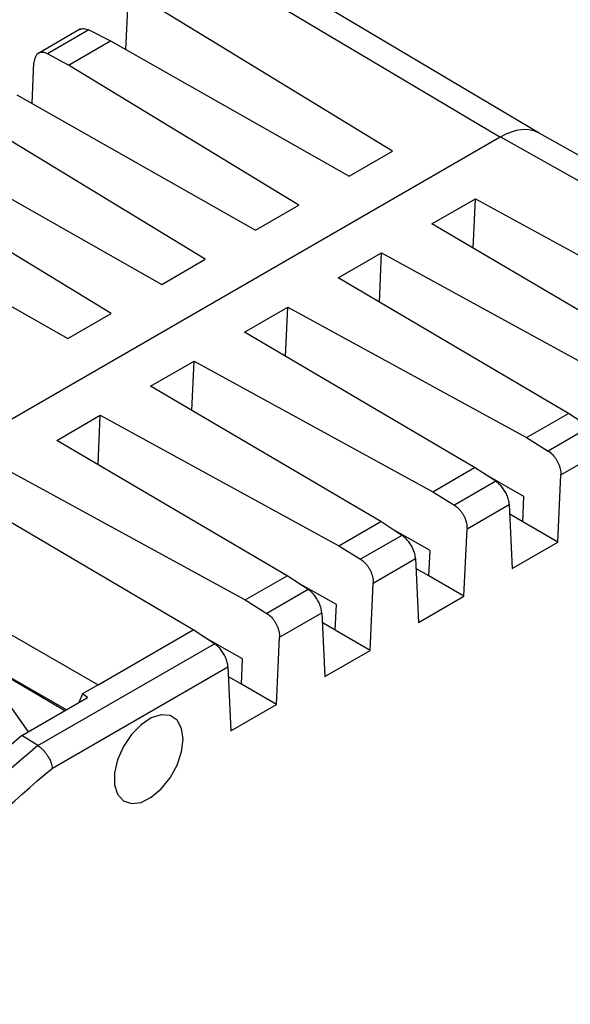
# Model space of a CAD drawing. Header units: millimetres. Extents: x 10 to 410, y 10 to 314.
# Tile 23 of 25: x 376 to 390, y 269 to 294. Entities that reach past the tile are written whole.
import ezdxf

# ---------------------------------------------------------------- set-up
doc = ezdxf.new("R2010")
doc.units = ezdxf.units.MM
doc.header["$LTSCALE"] = 1.5

msp = doc.modelspace()

# ---------------------------------------------------------------- linework, layer by layer
for p, q in [((380.9, 295.066), (387.919, 290.894)), ((388.929, 290.987), (381.902, 295.163)), ((378.331, 293.132), (378.377, 294.188)), ((385.168, 290.529), (379.266, 294.122)), ((377.169, 293.66), (376.069, 293.025)), ((377.38, 293.634), (376.321, 293.022)), ((377.38, 293.634), (377.937, 293.355)), ((376.861, 292.734), (377.937, 293.355)), ((377.937, 293.355), (384.055, 289.887)), ((376.861, 292.734), (376.321, 293.022)), ((375.926, 291.744), (375.973, 292.8)), ((382.764, 289.141), (376.861, 292.734)), ((375.533, 291.967), (381.651, 288.498)), ((380.36, 287.753), (374.457, 291.345)), ((387.929, 290.888), (370.586, 280.874)), ((387.919, 290.894), (387.929, 290.888)), ((387.939, 290.882), (387.929, 290.888)), ((395.042, 286.901), (387.939, 290.882)), ((396.053, 286.994), (388.922, 290.991)), ((373.129, 290.578), (379.247, 287.11)), ((384.055, 289.887), (385.168, 290.529)), ((377.956, 286.365), (372.053, 289.957)), ((370.725, 289.19), (376.843, 285.722)), ((381.651, 288.498), (382.764, 289.141)), ((386.177, 288.662), (387.29, 289.305)), ((387.234, 288.04), (387.29, 289.305)), ((387.29, 289.305), (393.408, 285.958)), ((392.079, 285.191), (386.177, 288.662)), ((383.772, 287.274), (384.885, 287.916)), ((384.83, 286.652), (384.885, 287.916)), ((384.885, 287.916), (391.004, 284.57)), ((379.247, 287.11), (380.36, 287.753)), ((389.675, 283.802), (383.772, 287.274)), ((376.843, 285.722), (377.956, 286.365)), ((381.368, 285.886), (382.481, 286.528)), ((382.425, 285.264), (382.481, 286.528)), ((382.481, 286.528), (388.599, 283.181)), ((387.271, 282.414), (381.368, 285.886)), ((378.964, 284.498), (380.077, 285.14)), ((380.021, 283.876), (380.077, 285.14)), ((380.077, 285.14), (386.195, 281.793)), ((384.867, 281.026), (378.964, 284.498)), ((388.599, 283.181), (389.675, 283.802)), ((390.216, 283.448), (389.675, 283.802)), ((376.56, 283.11), (377.673, 283.752)), ((377.617, 282.488), (377.673, 283.752)), ((377.673, 283.752), (383.791, 280.405)), ((390.216, 283.448), (389.156, 282.836)), ((382.463, 279.638), (376.56, 283.11)), ((388.599, 283.181), (389.156, 282.836)), ((389.479, 282.228), (390.564, 282.854)), ((375.269, 282.364), (381.387, 279.017)), ((386.195, 281.793), (387.271, 282.414)), ((387.812, 282.06), (387.271, 282.414)), ((387.812, 282.06), (386.752, 281.448)), ((388.533, 281.673), (387.55, 282.231)), ((389.403, 280.502), (389.479, 282.228)), ((386.195, 281.793), (386.752, 281.448)), ((380.058, 278.25), (374.156, 281.721)), ((388.504, 281.021), (388.533, 281.673)), ((387.075, 280.84), (388.159, 281.466)), ((388.159, 281.466), (388.236, 279.828)), ((383.791, 280.405), (384.867, 281.026)), ((385.408, 280.672), (384.867, 281.026)), ((388.504, 281.021), (388.171, 281.214)), ((370.586, 280.874), (377.622, 276.843)), ((386.129, 280.285), (385.146, 280.843)), ((386.998, 279.113), (387.075, 280.84)), ((389.403, 280.502), (388.504, 281.021)), ((385.408, 280.672), (384.348, 280.06)), ((383.791, 280.405), (384.348, 280.06)), ((386.1, 279.633), (386.129, 280.285)), ((388.236, 279.828), (389.403, 280.502)), ((384.67, 279.451), (385.755, 280.078)), ((385.755, 280.078), (385.832, 278.44)), ((386.1, 279.633), (385.767, 279.825)), ((381.387, 279.017), (382.463, 279.638)), ((383.003, 279.283), (382.463, 279.638)), ((386.998, 279.113), (386.1, 279.633)), ((383.003, 279.283), (381.944, 278.672)), ((383.725, 278.897), (382.741, 279.455)), ((384.594, 277.725), (384.67, 279.451)), ((381.387, 279.017), (381.944, 278.672)), ((385.832, 278.44), (386.998, 279.113)), ((383.696, 278.245), (383.725, 278.897)), ((382.266, 278.063), (383.351, 278.69)), ((383.351, 278.69), (383.428, 277.052)), ((377.622, 276.843), (380.058, 278.25)), ((380.599, 277.895), (380.058, 278.25)), ((383.696, 278.245), (383.363, 278.437)), ((381.32, 277.509), (380.337, 278.067)), ((382.19, 276.337), (382.266, 278.063)), ((384.594, 277.725), (383.696, 278.245)), ((376.762, 276.175), (373.784, 277.93)), ((376.804, 276.199), (373.784, 277.93)), ((376.072, 275.281), (380.599, 277.895)), ((381.292, 276.857), (381.32, 277.509)), ((383.428, 277.052), (384.594, 277.725)), ((376.445, 274.702), (380.947, 277.302)), ((380.947, 277.302), (381.023, 275.664)), ((381.292, 276.857), (380.959, 277.049)), ((377.622, 276.843), (377.213, 276.607)), ((382.19, 276.337), (381.292, 276.857)), ((375.172, 276.556), (375.822, 275.632)), ((375.662, 275.54), (377.349, 276.514)), ((377.213, 276.607), (377.127, 276.386)), ((377.349, 276.514), (377.213, 276.607)), ((381.023, 275.664), (382.19, 276.337)), ((376.072, 275.281), (375.662, 275.54))]:
    msp.add_line(p, q)
at = {"flags": 128}
msp.add_lwpolyline([(379.798, 275.446), (379.758, 275.724), (379.644, 275.932), (379.465, 276.052), (379.237, 276.072), (378.98, 275.991), (378.717, 275.817), (378.472, 275.564), (378.266, 275.256), (378.117, 274.919), (378.04, 274.583), (378.04, 274.279), (378.117, 274.033), (378.266, 273.867), (378.472, 273.796), (378.717, 273.827), (378.98, 273.956), (379.237, 274.172), (379.465, 274.456), (379.644, 274.782), (379.758, 275.122), (379.798, 275.446)], dxfattribs=at)
for centre, radius, start, end in [((403.725, 242.018), 43.718, 129.9335, 141.3124), ((404.11, 241.793), 43.676, 129.9377, 141.3122)]:
    msp.add_arc(centre, radius, start, end)
msp.add_ellipse((387.929, 289.255), major_axis=(1, 1.732), ratio=0.577352, start_param=0.007268, end_param=0.785346)
for points, knots in [([(377.151, 293.647), (377.184, 293.66), (377.249, 293.686), (377.336, 293.651), (377.38, 293.634)], [0, 0, 0, 0, 0.5014505, 1, 1, 1, 1]), ([(376.321, 293.022), (376.307, 293.029), (376.279, 293.043), (376.237, 293.055), (376.188, 293.062), (376.134, 293.058), (376.08, 293.035), (376.035, 292.995), (376.002, 292.94), (375.98, 292.875), (375.975, 292.825), (375.973, 292.8)], [0, 0, 0, 0, 0.079776, 0.159612, 0.24069, 0.368776, 0.499867, 0.628006, 0.75917, 0.878847, 1, 1, 1, 1]), ([(389.156, 282.836), (389.172, 282.826), (389.204, 282.804), (389.251, 282.763), (389.297, 282.714), (389.341, 282.657), (389.381, 282.594), (389.416, 282.525), (389.445, 282.452), (389.466, 282.377), (389.479, 282.3), (389.479, 282.252), (389.479, 282.228)], [0, 0, 0, 0, 0.0873537, 0.1775051, 0.2704599, 0.366223, 0.4647988, 0.5661915, 0.6704048, 0.7774419, 0.8873061, 1, 1, 1, 1]), ([(388.159, 281.466), (388.158, 281.485), (388.155, 281.523), (388.142, 281.584), (388.123, 281.645), (388.099, 281.706), (388.071, 281.764), (388.039, 281.819), (388.004, 281.871), (387.967, 281.919), (387.928, 281.962), (387.889, 282), (387.85, 282.033), (387.824, 282.051), (387.812, 282.06)], [0, 0, 0, 0, 0.094115, 0.186263, 0.276446, 0.364666, 0.450923, 0.535222, 0.617562, 0.697949, 0.776382, 0.852867, 0.927405, 1, 1, 1, 1]), ([(386.752, 281.448), (386.768, 281.437), (386.8, 281.416), (386.847, 281.374), (386.893, 281.326), (386.937, 281.269), (386.977, 281.206), (387.012, 281.137), (387.041, 281.064), (387.062, 280.989), (387.075, 280.912), (387.075, 280.864), (387.075, 280.84)], [0, 0, 0, 0, 0.087354, 0.177505, 0.27046, 0.366223, 0.464799, 0.566191, 0.670405, 0.777442, 0.887306, 1, 1, 1, 1]), ([(385.755, 280.078), (385.754, 280.097), (385.751, 280.135), (385.737, 280.196), (385.719, 280.257), (385.695, 280.318), (385.667, 280.376), (385.634, 280.431), (385.6, 280.483), (385.563, 280.531), (385.524, 280.574), (385.485, 280.612), (385.446, 280.645), (385.42, 280.663), (385.408, 280.672)], [0, 0, 0, 0, 0.094115, 0.186263, 0.276446, 0.364666, 0.450923, 0.535222, 0.617562, 0.697949, 0.776382, 0.852867, 0.927405, 1, 1, 1, 1]), ([(384.348, 280.06), (384.364, 280.049), (384.396, 280.028), (384.443, 279.986), (384.489, 279.938), (384.532, 279.881), (384.573, 279.818), (384.608, 279.749), (384.637, 279.676), (384.658, 279.601), (384.671, 279.524), (384.671, 279.476), (384.67, 279.451)], [0, 0, 0, 0, 0.0873537, 0.1775051, 0.2704599, 0.366223, 0.4647988, 0.5661915, 0.6704048, 0.7774419, 0.8873061, 1, 1, 1, 1]), ([(383.351, 278.69), (383.35, 278.709), (383.346, 278.747), (383.333, 278.808), (383.315, 278.869), (383.291, 278.929), (383.262, 278.988), (383.23, 279.043), (383.195, 279.095), (383.158, 279.143), (383.12, 279.186), (383.081, 279.224), (383.042, 279.257), (383.016, 279.275), (383.003, 279.283)], [0, 0, 0, 0, 0.094115, 0.186263, 0.276446, 0.364666, 0.450923, 0.535222, 0.617562, 0.697949, 0.776382, 0.852867, 0.927405, 1, 1, 1, 1]), ([(381.944, 278.672), (381.96, 278.661), (381.992, 278.64), (382.039, 278.598), (382.085, 278.549), (382.128, 278.493), (382.168, 278.43), (382.204, 278.361), (382.232, 278.288), (382.254, 278.213), (382.266, 278.136), (382.266, 278.088), (382.266, 278.063)], [0, 0, 0, 0, 0.087354, 0.177505, 0.27046, 0.366223, 0.464799, 0.566191, 0.670405, 0.777442, 0.887306, 1, 1, 1, 1]), ([(380.947, 277.302), (380.945, 277.321), (380.942, 277.359), (380.929, 277.42), (380.911, 277.481), (380.887, 277.541), (380.858, 277.6), (380.826, 277.655), (380.791, 277.707), (380.754, 277.755), (380.716, 277.798), (380.677, 277.836), (380.638, 277.869), (380.612, 277.886), (380.599, 277.895)], [0, 0, 0, 0, 0.094115, 0.186263, 0.276446, 0.364666, 0.450923, 0.535222, 0.617562, 0.697949, 0.776382, 0.852867, 0.927405, 1, 1, 1, 1]), ([(376.072, 275.281), (376.089, 275.27), (376.124, 275.246), (376.176, 275.201), (376.228, 275.149), (376.277, 275.089), (376.327, 275.018), (376.377, 274.931), (376.425, 274.819), (376.438, 274.743), (376.445, 274.702)], [0, 0, 0, 0, 0.095364, 0.193068, 0.293135, 0.395584, 0.500437, 0.632368, 0.798922, 1, 1, 1, 1])]:
    msp.add_open_spline(points, degree=3, knots=knots)
msp.add_open_spline([(370.529, 268.648), (372.374, 270.934), (374.369, 272.976), (376.445, 274.702)], degree=3)

doc.saveas('drawing.dxf')
